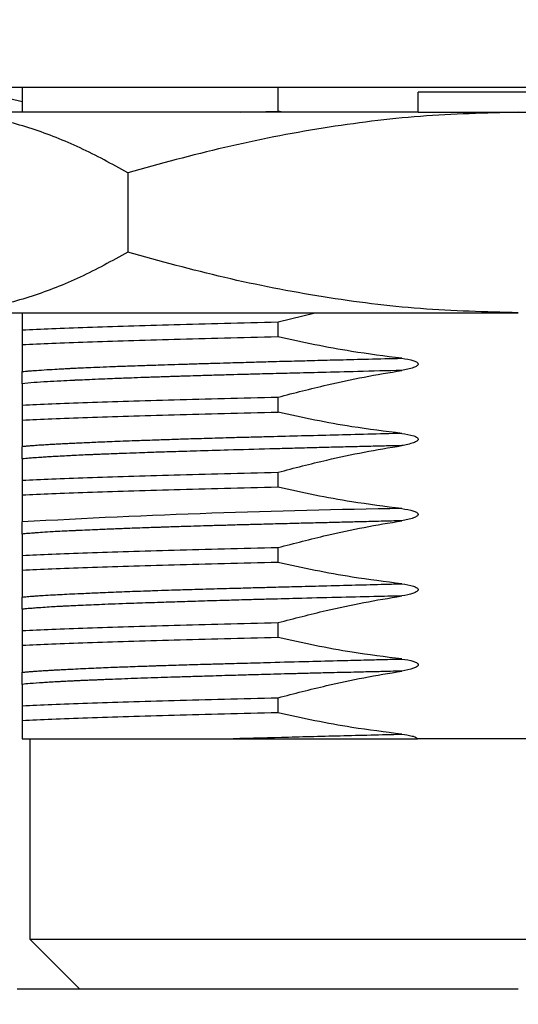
# Model space of a CAD drawing. Header units: millimetres. Extents: x 2282 to 2558, y 1608 to 1800.
# Tile 5 of 14: x 2345 to 2355, y 1654 to 1674. Entities that reach past the tile are written whole.
import ezdxf

# ---------------------------------------------------------------- set-up
doc = ezdxf.new("R2010")
doc.units = ezdxf.units.MM
doc.layers.add('1轮廓实线层', color=7, linetype='Continuous')
doc.layers.add('2细线层', color=3, linetype='Continuous')
doc.styles.add('SLDTEXTSTYLE1', font='txt')
doc.dimstyles.new('SLDDIMSTYLE2', dxfattribs={"dimtxt": 3.5, "dimasz": 4.08, "dimexe": 0, "dimexo": 0.0625, "dimgap": 0.875, "dimtad": 2, "dimdec": 0, "dimrnd": 1e-09, "dimzin": 4, "dimdsep": 46, "dimtxsty": 'SLDTEXTSTYLE1', "dimsah": 1, "dimcen": 0.09, "dimadec": 0, "dimazin": 1, "dimtfac": 1, "dimtofl": 0, "dimtmove": 0, "dimatfit": 3, "dimfxl": 1, "dimfrac": 2, "dimtolj": 1, "dimtzin": 12, "dimarcsym": 0})

# ---------------------------------------------------------------- blocks, each defined once
blk = doc.blocks.new('*D11')
at = {"layer": '2细线层', "color": 0, "lineweight": -2, "transparency": 16777216}
for p, q in [((2339.37, 1684.653), (2315.604, 1684.653)), ((2315.604, 1680.573), (2315.604, 1650.533)), ((2350.801, 1646.453), (2315.604, 1646.453))]:
    blk.add_line(p, q, dxfattribs=at)
at = {"layer": '2细线层', "color": 0, "transparency": 16777216}
for points in [[(2314.924, 1680.573), (2316.284, 1680.573), (2315.604, 1684.653)], [(2314.924, 1650.533), (2316.284, 1650.533), (2315.604, 1646.453)]]:
    blk.add_solid(points, dxfattribs=at)
at = {"layer": 'Defpoints', "color": 0, "transparency": 16777216}
for p in [(2339.432, 1684.653), (2315.604, 1646.453), (2350.863, 1646.453)]:
    blk.add_point(p, dxfattribs=at)
at = {"layer": '2细线层', "color": 0, "transparency": 16777216, "insert": (2311.229, 1665.553), "char_height": 3.5, "attachment_point": 2, "rotation": 90, "style": 'SLDTEXTSTYLE1'}
blk.add_mtext('\\A1;38', dxfattribs=at)

msp = doc.modelspace()

# ---------------------------------------------------------------- linework, layer by layer
at = {"layer": '1轮廓实线层', "linetype": 'Continuous', "lineweight": 25}
for p, q in [((2341.432, 1672.153), (2367.932, 1672.153)), ((2344.782, 1672.153), (2344.782, 1671.653)), ((2349.887, 1671.672), (2349.887, 1672.153)), ((2343.991, 1672.053), (2344.782, 1671.871)), ((2352.682, 1671.653), (2352.682, 1672.053)), ((2356.682, 1672.053), (2352.682, 1672.053)), ((2352.682, 1671.653), (2342.991, 1671.653)), ((2349.146, 1671.653), (2349.887, 1671.673)), ((2349.978, 1671.653), (2349.888, 1671.673)), ((2352.682, 1671.653), (2354.682, 1671.653)), ((2354.682, 1671.653), (2356.682, 1671.653)), ((2346.888, 1670.448), (2346.888, 1668.859)), ((2342.991, 1667.653), (2354.682, 1667.653)), ((2349.888, 1667.469), (2350.626, 1667.653)), ((2349.887, 1667.171), (2349.887, 1667.47)), ((2344.782, 1667.311), (2344.782, 1667.011)), ((2349.888, 1665.671), (2349.887, 1665.97)), ((2344.782, 1665.811), (2344.782, 1665.511)), ((2344.782, 1664.311), (2344.782, 1664.011)), ((2349.887, 1664.171), (2349.887, 1664.471)), ((2349.887, 1662.671), (2349.887, 1662.97)), ((2344.782, 1662.811), (2344.782, 1662.511)), ((2349.887, 1661.171), (2349.887, 1661.471)), ((2344.782, 1661.311), (2344.782, 1661.011)), ((2349.887, 1659.671), (2349.887, 1659.971)), ((2344.782, 1659.811), (2344.782, 1659.512)), ((2344.782, 1659.512), (2344.782, 1659.154)), ((2344.932, 1659.153), (2344.932, 1655.153)), ((2356.788, 1659.153), (2352.672, 1659.153)), ((2344.932, 1655.153), (2345.932, 1654.153)), ((2344.932, 1655.153), (2363.959, 1655.153)), ((2354.682, 1654.153), (2344.682, 1654.153))]:
    msp.add_line(p, q, dxfattribs=at)
msp.add_arc((2354.768, 1486.782), 176.979, 90.78081, 93.23446, dxfattribs=at)
for points, knots in [([(2346.888, 1670.448), (2346.573, 1670.62), (2345.943, 1670.965), (2344.974, 1671.345), (2343.989, 1671.603), (2343.324, 1671.637), (2342.991, 1671.653)], [0, 0, 0, 0, 0.247711, 0.495365, 0.747705, 1, 1, 1, 1]), ([(2354.682, 1671.653), (2354.03, 1671.637), (2352.725, 1671.605), (2350.768, 1671.354), (2348.817, 1670.975), (2347.531, 1670.624), (2346.888, 1670.448)], [0, 0, 0, 0, 0.247275, 0.494591, 0.747264, 1, 1, 1, 1]), ([(2362.476, 1670.448), (2361.846, 1670.62), (2360.586, 1670.965), (2358.649, 1671.345), (2356.679, 1671.603), (2355.348, 1671.637), (2354.682, 1671.653)], [0, 0, 0, 0, 0.247711, 0.495365, 0.747705, 1, 1, 1, 1]), ([(2346.888, 1668.859), (2346.573, 1668.687), (2345.943, 1668.341), (2344.974, 1667.962), (2343.989, 1667.704), (2343.324, 1667.67), (2342.991, 1667.653)], [0, 0, 0, 0, 0.247711, 0.495365, 0.747705, 1, 1, 1, 1]), ([(2354.682, 1667.653), (2354.03, 1667.67), (2352.725, 1667.702), (2350.768, 1667.953), (2348.817, 1668.331), (2347.531, 1668.683), (2346.888, 1668.859)], [0, 0, 0, 0, 0.247275, 0.494591, 0.747264, 1, 1, 1, 1]), ([(2344.782, 1667.653), (2344.782, 1667.637), (2344.782, 1667.589), (2344.782, 1667.472), (2344.782, 1667.364), (2344.782, 1667.31)], [0, 0, 0, 0, 0.2032, 0.601361, 1, 1, 1, 1]), ([(2352.356, 1666.745), (2352.022, 1666.787), (2351.441, 1666.861), (2350.619, 1667.01), (2350.132, 1667.119), (2349.888, 1667.173)], [0, 0, 0, 0, 0.402504, 0.701083, 1, 1, 1, 1]), ([(2344.782, 1667.012), (2344.782, 1666.928), (2344.782, 1666.779), (2344.782, 1666.604), (2344.782, 1666.521), (2344.782, 1666.479)], [0, 0, 0, 0, 0.399244, 0.699429, 1, 1, 1, 1]), ([(2344.782, 1666.479), (2344.803, 1666.481), (2344.847, 1666.486), (2344.926, 1666.493), (2345.045, 1666.502), (2345.21, 1666.514), (2345.412, 1666.526), (2345.588, 1666.536), (2345.705, 1666.542), (2345.766, 1666.545), (2345.787, 1666.546), (2345.835, 1666.549), (2345.934, 1666.553), (2346.109, 1666.561), (2346.335, 1666.571), (2346.56, 1666.58), (2346.761, 1666.587), (2346.943, 1666.594), (2347.124, 1666.6), (2347.315, 1666.606), (2347.516, 1666.613), (2347.76, 1666.62), (2348.044, 1666.629), (2348.345, 1666.639), (2348.643, 1666.648), (2348.981, 1666.657), (2349.34, 1666.668), (2349.769, 1666.68), (2350.189, 1666.691), (2350.647, 1666.703), (2351.137, 1666.716), (2351.713, 1666.73), (2352.133, 1666.74), (2352.356, 1666.745)], [0, 0, 0, 0, 0.023778, 0.049732, 0.077863, 0.130691, 0.178571, 0.214444, 0.238301, 0.245721, 0.248304, 0.250135, 0.271797, 0.301513, 0.339282, 0.380153, 0.403134, 0.426101, 0.456013, 0.4765, 0.500409, 0.53282, 0.56664, 0.601727, 0.636842, 0.666493, 0.711814, 0.750565, 0.798491, 0.837977, 0.884731, 0.938743, 1, 1, 1, 1]), ([(2352.356, 1666.745), (2352.438, 1666.734), (2352.544, 1666.72), (2352.651, 1666.675), (2352.677, 1666.65), (2352.682, 1666.637), (2352.683, 1666.628), (2352.681, 1666.619), (2352.674, 1666.607), (2352.647, 1666.582), (2352.541, 1666.536), (2352.437, 1666.517), (2352.356, 1666.502)], [0, 0, 0, 0, 0.342989, 0.443238, 0.475206, 0.488277, 0.500609, 0.512571, 0.525826, 0.558909, 0.660585, 1, 1, 1, 1]), ([(2352.356, 1666.502), (2352.063, 1666.495), (2351.52, 1666.481), (2350.797, 1666.462), (2350.218, 1666.448), (2349.811, 1666.437), (2349.493, 1666.429), (2349.225, 1666.422), (2348.919, 1666.414), (2348.596, 1666.404), (2348.289, 1666.395), (2348.052, 1666.388), (2347.881, 1666.383), (2347.749, 1666.378), (2347.616, 1666.374), (2347.506, 1666.37), (2347.397, 1666.367), (2347.235, 1666.361), (2347.031, 1666.354), (2346.814, 1666.345), (2346.62, 1666.338), (2346.408, 1666.33), (2346.193, 1666.321), (2346.005, 1666.312), (2345.895, 1666.307), (2345.837, 1666.305), (2345.815, 1666.304), (2345.716, 1666.299), (2345.53, 1666.29), (2345.264, 1666.275), (2344.995, 1666.258), (2344.856, 1666.245), (2344.782, 1666.238)], [0, 0, 0, 0, 0.0806275, 0.1491142, 0.2054303, 0.2495641, 0.2713805, 0.3030101, 0.3331693, 0.3688427, 0.4082873, 0.4367762, 0.4513011, 0.4688245, 0.4845581, 0.4999416, 0.5097651, 0.5259391, 0.5621112, 0.5908771, 0.6153689, 0.6448968, 0.6854097, 0.716488, 0.73813, 0.7432472, 0.7473159, 0.7503362, 0.7970249, 0.8542028, 0.9218586, 1, 1, 1, 1]), ([(2344.782, 1666.238), (2344.782, 1666.248), (2344.782, 1666.261), (2344.782, 1666.302), (2344.782, 1666.327), (2344.782, 1666.34), (2344.782, 1666.349), (2344.782, 1666.358), (2344.782, 1666.372), (2344.782, 1666.399), (2344.782, 1666.447), (2344.782, 1666.465), (2344.782, 1666.479)], [0, 0, 0, 0, 0.326807, 0.434286, 0.468529, 0.482223, 0.494769, 0.507714, 0.521674, 0.555999, 0.662235, 1, 1, 1, 1]), ([(2349.888, 1665.969), (2350.213, 1666.053), (2350.784, 1666.201), (2351.608, 1666.376), (2352.107, 1666.46), (2352.356, 1666.502)], [0, 0, 0, 0, 0.399287, 0.699464, 1, 1, 1, 1]), ([(2344.782, 1666.238), (2344.782, 1666.196), (2344.782, 1666.124), (2344.782, 1665.973), (2344.782, 1665.864), (2344.782, 1665.81)], [0, 0, 0, 0, 0.402517, 0.701081, 1, 1, 1, 1]), ([(2352.356, 1665.245), (2352.024, 1665.286), (2351.443, 1665.358), (2350.621, 1665.508), (2350.132, 1665.617), (2349.888, 1665.671)], [0, 0, 0, 0, 0.4006293, 0.70013, 1, 1, 1, 1]), ([(2344.782, 1665.512), (2344.782, 1665.428), (2344.782, 1665.281), (2344.782, 1665.107), (2344.782, 1665.023), (2344.782, 1664.981)], [0, 0, 0, 0, 0.397399, 0.698519, 1, 1, 1, 1]), ([(2352.356, 1665.245), (2351.903, 1665.233), (2350.992, 1665.21), (2350.024, 1665.186), (2349.376, 1665.169), (2348.991, 1665.159), (2348.571, 1665.147), (2348.172, 1665.135), (2347.857, 1665.125), (2347.64, 1665.118), (2347.458, 1665.112), (2347.24, 1665.104), (2346.99, 1665.095), (2346.742, 1665.086), (2346.528, 1665.077), (2346.34, 1665.07), (2346.171, 1665.062), (2346.016, 1665.056), (2345.895, 1665.05), (2345.822, 1665.047), (2345.781, 1665.045), (2345.728, 1665.042), (2345.634, 1665.038), (2345.521, 1665.032), (2345.416, 1665.026), (2345.327, 1665.021), (2345.227, 1665.015), (2345.111, 1665.008), (2344.996, 1664.999), (2344.902, 1664.992), (2344.834, 1664.986), (2344.798, 1664.982), (2344.783, 1664.981)], [0, 0, 0, 0, 0.124999, 0.251041, 0.284239, 0.324519, 0.372498, 0.421294, 0.459719, 0.483818, 0.500714, 0.527392, 0.567308, 0.600113, 0.630316, 0.660621, 0.685557, 0.710792, 0.73754, 0.748697, 0.750001, 0.760351, 0.778138, 0.803364, 0.827599, 0.844167, 0.862765, 0.896814, 0.930791, 0.958764, 0.98326, 1, 1, 1, 1]), ([(2352.356, 1665.244), (2352.438, 1665.234), (2352.544, 1665.22), (2352.651, 1665.175), (2352.677, 1665.15), (2352.682, 1665.137), (2352.683, 1665.128), (2352.681, 1665.119), (2352.674, 1665.106), (2352.647, 1665.082), (2352.541, 1665.036), (2352.437, 1665.017), (2352.356, 1665.002)], [0, 0, 0, 0, 0.342338, 0.442824, 0.474937, 0.488084, 0.50049, 0.512495, 0.525775, 0.558893, 0.660744, 1, 1, 1, 1]), ([(2344.782, 1664.737), (2344.782, 1664.748), (2344.782, 1664.762), (2344.782, 1664.805), (2344.782, 1664.828), (2344.782, 1664.84), (2344.782, 1664.849), (2344.782, 1664.859), (2344.782, 1664.872), (2344.782, 1664.897), (2344.782, 1664.947), (2344.782, 1664.966), (2344.782, 1664.98)], [0, 0, 0, 0, 0.338053, 0.438418, 0.470429, 0.483267, 0.495067, 0.507611, 0.521152, 0.554258, 0.655552, 1, 1, 1, 1]), ([(2352.356, 1665.002), (2352.24, 1664.999), (2352.004, 1664.994), (2351.646, 1664.985), (2351.277, 1664.976), (2350.898, 1664.967), (2350.512, 1664.957), (2350.118, 1664.946), (2349.568, 1664.931), (2348.938, 1664.913), (2348.378, 1664.897), (2348.018, 1664.886), (2347.807, 1664.879), (2347.634, 1664.874), (2347.48, 1664.869), (2347.312, 1664.864), (2347.102, 1664.856), (2346.897, 1664.849), (2346.709, 1664.842), (2346.55, 1664.836), (2346.411, 1664.831), (2346.295, 1664.826), (2346.206, 1664.822), (2346.121, 1664.819), (2346.007, 1664.814), (2345.907, 1664.809), (2345.83, 1664.805), (2345.807, 1664.804), (2345.783, 1664.803), (2345.737, 1664.801), (2345.634, 1664.795), (2345.505, 1664.788), (2345.371, 1664.781), (2345.255, 1664.773), (2345.127, 1664.765), (2345.002, 1664.756), (2344.896, 1664.747), (2344.828, 1664.741), (2344.795, 1664.738), (2344.783, 1664.737)], [0, 0, 0, 0, 0.0316756, 0.0647432, 0.0992035, 0.1350588, 0.172314, 0.2109743, 0.2510439, 0.3376865, 0.4081888, 0.4373789, 0.4625213, 0.4836154, 0.5006619, 0.5199913, 0.5473395, 0.5827019, 0.603398, 0.62636, 0.6515875, 0.6662134, 0.6803815, 0.6940924, 0.7073464, 0.7375348, 0.7459812, 0.7485419, 0.7499943, 0.7592399, 0.7743541, 0.8080325, 0.8360805, 0.8600979, 0.8879436, 0.9298989, 0.9625616, 0.9859287, 1, 1, 1, 1]), ([(2349.887, 1664.47), (2350.211, 1664.555), (2350.781, 1664.703), (2351.605, 1664.877), (2352.106, 1664.96), (2352.356, 1665.002)], [0, 0, 0, 0, 0.397342, 0.69848, 1, 1, 1, 1]), ([(2344.782, 1664.736), (2344.782, 1664.694), (2344.782, 1664.621), (2344.782, 1664.472), (2344.782, 1664.364), (2344.782, 1664.31)], [0, 0, 0, 0, 0.400588, 0.700122, 1, 1, 1, 1]), ([(2352.356, 1663.745), (2352.023, 1663.787), (2351.442, 1663.861), (2350.619, 1664.01), (2350.132, 1664.119), (2349.888, 1664.173)], [0, 0, 0, 0, 0.402127, 0.700894, 1, 1, 1, 1]), ([(2344.782, 1664.012), (2344.782, 1663.928), (2344.782, 1663.779), (2344.782, 1663.604), (2344.782, 1663.521), (2344.782, 1663.48)], [0, 0, 0, 0, 0.398868, 0.69924, 1, 1, 1, 1]), ([(2352.356, 1663.745), (2352.438, 1663.734), (2352.544, 1663.719), (2352.651, 1663.675), (2352.676, 1663.65), (2352.682, 1663.637), (2352.683, 1663.628), (2352.681, 1663.619), (2352.674, 1663.607), (2352.647, 1663.583), (2352.541, 1663.536), (2352.437, 1663.517), (2352.356, 1663.502)], [0, 0, 0, 0, 0.342725, 0.44315, 0.475134, 0.488185, 0.500475, 0.5124, 0.525617, 0.558646, 0.660323, 1, 1, 1, 1]), ([(2352.356, 1663.502), (2352.218, 1663.498), (2351.95, 1663.492), (2351.565, 1663.482), (2351.207, 1663.473), (2350.851, 1663.464), (2350.491, 1663.455), (2350.113, 1663.445), (2349.742, 1663.436), (2349.394, 1663.427), (2349.069, 1663.418), (2348.765, 1663.409), (2348.477, 1663.401), (2348.207, 1663.393), (2347.98, 1663.386), (2347.788, 1663.38), (2347.649, 1663.375), (2347.557, 1663.372), (2347.513, 1663.37), (2347.5, 1663.37), (2347.473, 1663.369), (2347.4, 1663.367), (2347.26, 1663.362), (2347.078, 1663.355), (2346.898, 1663.349), (2346.742, 1663.343), (2346.608, 1663.337), (2346.418, 1663.33), (2346.207, 1663.321), (2346.003, 1663.312), (2345.884, 1663.307), (2345.824, 1663.304), (2345.777, 1663.302), (2345.696, 1663.298), (2345.559, 1663.291), (2345.377, 1663.282), (2345.195, 1663.271), (2345.058, 1663.261), (2344.966, 1663.254), (2344.9, 1663.249), (2344.838, 1663.243), (2344.801, 1663.24), (2344.782, 1663.238)], [0, 0, 0, 0, 0.037832, 0.073511, 0.107033, 0.138394, 0.174855, 0.21137, 0.249501, 0.286566, 0.31854, 0.35163, 0.384786, 0.41383, 0.443628, 0.463944, 0.482756, 0.494656, 0.498013, 0.499044, 0.499642, 0.508385, 0.526523, 0.553212, 0.580501, 0.599681, 0.618933, 0.638257, 0.68379, 0.717583, 0.739635, 0.746259, 0.749949, 0.765119, 0.791551, 0.829237, 0.878168, 0.916984, 0.937436, 0.958088, 0.978943, 1, 1, 1, 1]), ([(2344.782, 1663.238), (2344.782, 1663.248), (2344.782, 1663.262), (2344.782, 1663.303), (2344.782, 1663.327), (2344.782, 1663.339), (2344.782, 1663.349), (2344.782, 1663.358), (2344.782, 1663.371), (2344.782, 1663.397), (2344.782, 1663.445), (2344.782, 1663.464), (2344.782, 1663.479)], [0, 0, 0, 0, 0.33174, 0.436946, 0.470035, 0.483151, 0.49515, 0.507673, 0.52131, 0.555139, 0.66017, 1, 1, 1, 1]), ([(2349.888, 1662.969), (2350.213, 1663.053), (2350.783, 1663.201), (2351.607, 1663.376), (2352.106, 1663.46), (2352.356, 1663.501)], [0, 0, 0, 0, 0.398941, 0.699291, 1, 1, 1, 1]), ([(2344.782, 1663.238), (2344.782, 1663.196), (2344.782, 1663.124), (2344.782, 1662.973), (2344.782, 1662.864), (2344.782, 1662.81)], [0, 0, 0, 0, 0.402166, 0.700904, 1, 1, 1, 1]), ([(2349.887, 1662.671), (2349.525, 1662.662), (2348.801, 1662.644), (2347.804, 1662.617), (2346.887, 1662.591), (2346.071, 1662.564), (2345.352, 1662.538), (2344.972, 1662.52), (2344.782, 1662.511)], [0, 0, 0, 0, 0.1666668, 0.3333336, 0.5000003, 0.6666669, 0.8333334, 1, 1, 1, 1]), ([(2352.356, 1662.245), (2352.026, 1662.286), (2351.447, 1662.359), (2350.625, 1662.507), (2350.133, 1662.616), (2349.887, 1662.671)], [0, 0, 0, 0, 0.397575, 0.698607, 1, 1, 1, 1]), ([(2344.782, 1662.512), (2344.782, 1662.428), (2344.782, 1662.281), (2344.782, 1662.106), (2344.782, 1662.022), (2344.782, 1661.98)], [0, 0, 0, 0, 0.394383, 0.697008, 1, 1, 1, 1]), ([(2344.783, 1661.98), (2344.798, 1661.982), (2344.829, 1661.985), (2344.883, 1661.99), (2344.946, 1661.995), (2345.02, 1662.001), (2345.104, 1662.007), (2345.228, 1662.015), (2345.384, 1662.024), (2345.578, 1662.034), (2345.78, 1662.044), (2346.03, 1662.055), (2346.356, 1662.07), (2346.751, 1662.086), (2347.144, 1662.101), (2347.482, 1662.112), (2347.788, 1662.122), (2348.14, 1662.133), (2348.564, 1662.145), (2349.006, 1662.157), (2349.404, 1662.168), (2349.777, 1662.178), (2350.194, 1662.189), (2350.734, 1662.203), (2351.328, 1662.219), (2351.883, 1662.233), (2352.218, 1662.242), (2352.356, 1662.245)], [0, 0, 0, 0, 0.01712, 0.035729, 0.055824, 0.077406, 0.100474, 0.125027, 0.171758, 0.208171, 0.245947, 0.287443, 0.340201, 0.40438, 0.462801, 0.500021, 0.534193, 0.575845, 0.62497, 0.67833, 0.720002, 0.749992, 0.792951, 0.845311, 0.908098, 0.962137, 1, 1, 1, 1]), ([(2352.356, 1662.244), (2352.436, 1662.233), (2352.541, 1662.218), (2352.647, 1662.175), (2352.675, 1662.15), (2352.682, 1662.137), (2352.683, 1662.128), (2352.681, 1662.119), (2352.674, 1662.106), (2352.646, 1662.081), (2352.54, 1662.036), (2352.435, 1662.017), (2352.356, 1662.003)], [0, 0, 0, 0, 0.334223, 0.439745, 0.473128, 0.486491, 0.498824, 0.51131, 0.524983, 0.559028, 0.664704, 1, 1, 1, 1]), ([(2352.356, 1662.003), (2352.171, 1661.998), (2351.734, 1661.988), (2351.031, 1661.971), (2350.313, 1661.953), (2349.751, 1661.938), (2349.368, 1661.928), (2349.059, 1661.919), (2348.68, 1661.908), (2348.253, 1661.895), (2347.842, 1661.882), (2347.428, 1661.868), (2346.95, 1661.852), (2346.451, 1661.834), (2346.03, 1661.816), (2345.773, 1661.804), (2345.625, 1661.797), (2345.522, 1661.791), (2345.391, 1661.784), (2345.23, 1661.774), (2345.077, 1661.763), (2344.952, 1661.753), (2344.857, 1661.745), (2344.806, 1661.74), (2344.782, 1661.738)], [0, 0, 0, 0, 0.0508249, 0.1198181, 0.1974632, 0.2587146, 0.2885217, 0.3156005, 0.3562893, 0.4105929, 0.4589033, 0.5008283, 0.5626411, 0.6453882, 0.7145073, 0.765074, 0.7834018, 0.7995641, 0.826654, 0.8654272, 0.9087893, 0.943181, 0.973585, 1, 1, 1, 1]), ([(2344.782, 1661.738), (2344.782, 1661.747), (2344.782, 1661.76), (2344.782, 1661.801), (2344.782, 1661.826), (2344.782, 1661.839), (2344.782, 1661.849), (2344.782, 1661.859), (2344.782, 1661.872), (2344.782, 1661.899), (2344.782, 1661.947), (2344.782, 1661.966), (2344.782, 1661.98)], [0, 0, 0, 0, 0.3251048, 0.4338765, 0.4684421, 0.4822568, 0.4949307, 0.5080528, 0.5222374, 0.5571629, 0.665178, 1, 1, 1, 1]), ([(2349.887, 1661.47), (2350.207, 1661.553), (2350.774, 1661.7), (2351.598, 1661.876), (2352.103, 1661.96), (2352.356, 1662.003)], [0, 0, 0, 0, 0.392137, 0.695881, 1, 1, 1, 1]), ([(2344.782, 1661.738), (2344.782, 1661.697), (2344.782, 1661.624), (2344.782, 1661.475), (2344.782, 1661.366), (2344.782, 1661.311)], [0, 0, 0, 0, 0.395322, 0.697482, 1, 1, 1, 1]), ([(2344.782, 1661.311), (2344.972, 1661.32), (2345.352, 1661.338), (2346.071, 1661.364), (2346.887, 1661.391), (2347.804, 1661.418), (2348.801, 1661.444), (2349.525, 1661.462), (2349.887, 1661.471)], [0, 0, 0, 0, 0.166667, 0.333334, 0.5, 0.666667, 0.833333, 1, 1, 1, 1]), ([(2352.356, 1660.745), (2352.025, 1660.786), (2351.445, 1660.859), (2350.623, 1661.009), (2350.133, 1661.118), (2349.888, 1661.172)], [0, 0, 0, 0, 0.39899, 0.699321, 1, 1, 1, 1]), ([(2344.782, 1661.011), (2344.782, 1660.927), (2344.782, 1660.78), (2344.782, 1660.605), (2344.782, 1660.522), (2344.782, 1660.48)], [0, 0, 0, 0, 0.395773, 0.697697, 1, 1, 1, 1]), ([(2344.783, 1660.48), (2344.806, 1660.482), (2344.851, 1660.486), (2344.929, 1660.493), (2345.013, 1660.499), (2345.103, 1660.505), (2345.187, 1660.511), (2345.265, 1660.515), (2345.34, 1660.52), (2345.43, 1660.525), (2345.535, 1660.531), (2345.659, 1660.537), (2345.876, 1660.548), (2346.183, 1660.563), (2346.569, 1660.579), (2346.886, 1660.591), (2347.126, 1660.599), (2347.29, 1660.605), (2347.4, 1660.609), (2347.458, 1660.611), (2347.48, 1660.612), (2347.487, 1660.612), (2347.49, 1660.612), (2347.491, 1660.612), (2347.491, 1660.612), (2347.491, 1660.612), (2347.492, 1660.612), (2347.492, 1660.612), (2347.492, 1660.612), (2347.56, 1660.614), (2347.698, 1660.619), (2347.909, 1660.625), (2348.122, 1660.631), (2348.336, 1660.638), (2348.522, 1660.643), (2348.686, 1660.647), (2348.838, 1660.652), (2349.018, 1660.657), (2349.229, 1660.663), (2349.47, 1660.669), (2349.89, 1660.681), (2350.449, 1660.696), (2351.099, 1660.713), (2351.591, 1660.725), (2351.936, 1660.734), (2352.15, 1660.739), (2352.277, 1660.743), (2352.335, 1660.744), (2352.35, 1660.744), (2352.354, 1660.744), (2352.355, 1660.744), (2352.356, 1660.744), (2352.356, 1660.744)], [0, 0, 0, 0, 0.025755, 0.051137, 0.076145, 0.10078, 0.125043, 0.139849, 0.157068, 0.176702, 0.198752, 0.223218, 0.250102, 0.320679, 0.3797, 0.427149, 0.455137, 0.476608, 0.491565, 0.497095, 0.49888, 0.499541, 0.499807, 0.49992, 0.499968, 0.49999, 0.499999, 0.500003, 0.500005, 0.500006, 0.525766, 0.551139, 0.576125, 0.600725, 0.624939, 0.638595, 0.655122, 0.674521, 0.696792, 0.721937, 0.749957, 0.825887, 0.888129, 0.936665, 0.96407, 0.98376, 0.995736, 0.998832, 0.999657, 0.999889, 0.999959, 1, 1, 1, 1]), ([(2352.356, 1660.744), (2352.437, 1660.733), (2352.543, 1660.719), (2352.651, 1660.675), (2352.679, 1660.65), (2352.685, 1660.637), (2352.686, 1660.628), (2352.684, 1660.618), (2352.677, 1660.605), (2352.649, 1660.58), (2352.542, 1660.535), (2352.436, 1660.517), (2352.356, 1660.502)], [0, 0, 0, 0, 0.336758, 0.440856, 0.473777, 0.486989, 0.499232, 0.511664, 0.525269, 0.559047, 0.663435, 1, 1, 1, 1]), ([(2352.356, 1660.502), (2352.281, 1660.501), (2352.104, 1660.496), (2351.803, 1660.489), (2351.429, 1660.48), (2351.036, 1660.471), (2350.66, 1660.462), (2350.329, 1660.453), (2350.022, 1660.445), (2349.769, 1660.439), (2349.53, 1660.432), (2349.245, 1660.424), (2348.861, 1660.413), (2348.445, 1660.4), (2348.067, 1660.389), (2347.759, 1660.379), (2347.385, 1660.367), (2346.947, 1660.352), (2346.584, 1660.338), (2346.362, 1660.329), (2346.262, 1660.325), (2346.164, 1660.321), (2346.069, 1660.317), (2345.976, 1660.313), (2345.886, 1660.309), (2345.826, 1660.306), (2345.78, 1660.304), (2345.719, 1660.301), (2345.631, 1660.296), (2345.527, 1660.291), (2345.425, 1660.285), (2345.313, 1660.279), (2345.138, 1660.267), (2344.948, 1660.254), (2344.832, 1660.243), (2344.782, 1660.238)], [0, 0, 0, 0, 0.020583, 0.048283, 0.083099, 0.125027, 0.159175, 0.191396, 0.221695, 0.250071, 0.267988, 0.294794, 0.338698, 0.390134, 0.431883, 0.468513, 0.500021, 0.570026, 0.640007, 0.65572, 0.671431, 0.687143, 0.702854, 0.718564, 0.734274, 0.749983, 0.751028, 0.759577, 0.783615, 0.801051, 0.822097, 0.846755, 0.875022, 0.945891, 1, 1, 1, 1]), ([(2344.782, 1660.238), (2344.782, 1660.248), (2344.782, 1660.262), (2344.782, 1660.303), (2344.782, 1660.327), (2344.782, 1660.34), (2344.782, 1660.349), (2344.782, 1660.358), (2344.782, 1660.371), (2344.782, 1660.397), (2344.782, 1660.446), (2344.782, 1660.465), (2344.782, 1660.48)], [0, 0, 0, 0, 0.3334621, 0.4374953, 0.4702832, 0.4833397, 0.4953412, 0.5078976, 0.5215632, 0.5553587, 0.6597939, 1, 1, 1, 1]), ([(2349.887, 1659.971), (2350.209, 1660.054), (2350.777, 1660.201), (2351.601, 1660.376), (2352.104, 1660.46), (2352.356, 1660.502)], [0, 0, 0, 0, 0.393974, 0.696799, 1, 1, 1, 1]), ([(2344.782, 1660.238), (2344.782, 1660.197), (2344.782, 1660.124), (2344.782, 1659.975), (2344.782, 1659.865), (2344.782, 1659.811)], [0, 0, 0, 0, 0.397168, 0.698406, 1, 1, 1, 1]), ([(2344.782, 1659.811), (2344.972, 1659.82), (2345.352, 1659.838), (2346.071, 1659.864), (2346.887, 1659.891), (2347.804, 1659.917), (2348.801, 1659.944), (2349.525, 1659.962), (2349.887, 1659.971)], [0, 0, 0, 0, 0.166667, 0.333333, 0.5, 0.666667, 0.833333, 1, 1, 1, 1]), ([(2352.356, 1659.244), (2352.024, 1659.286), (2351.444, 1659.358), (2350.621, 1659.508), (2350.132, 1659.617), (2349.888, 1659.672)], [0, 0, 0, 0, 0.400409, 0.700028, 1, 1, 1, 1]), ([(2348.858, 1659.154), (2349.218, 1659.164), (2349.938, 1659.184), (2351.117, 1659.214), (2351.943, 1659.234), (2352.356, 1659.244)], [0, 0, 0, 0, 0.333319, 0.666652, 1, 1, 1, 1]), ([(2352.356, 1659.244), (2352.426, 1659.235), (2352.519, 1659.223), (2352.626, 1659.189), (2352.659, 1659.164), (2352.672, 1659.154)], [0, 0, 0, 0, 0.632054, 0.845878, 1, 1, 1, 1]), ([(2344.783, 1659.153), (2344.91, 1659.153), (2345.166, 1659.153), (2345.638, 1659.153), (2346.149, 1659.153), (2346.695, 1659.153), (2347.304, 1659.153), (2348.018, 1659.153), (2348.561, 1659.153), (2348.859, 1659.153)], [0, 0, 0, 0, 0.152383, 0.306194, 0.436666, 0.567134, 0.701466, 0.835796, 1, 1, 1, 1]), ([(2348.858, 1659.153), (2348.937, 1659.153), (2349.333, 1659.153), (2350.142, 1659.153), (2351.334, 1659.153), (2352.224, 1659.153), (2352.672, 1659.153)], [0, 0, 0, 0, 0.067698, 0.338783, 0.666659, 1, 1, 1, 1])]:
    msp.add_open_spline(points, degree=3, knots=knots, dxfattribs=at)
for points in [[(2344.782, 1667.311), (2344.972, 1667.32), (2345.352, 1667.338), (2346.071, 1667.364), (2346.887, 1667.391), (2347.804, 1667.417), (2348.801, 1667.444), (2349.525, 1667.461), (2349.887, 1667.47)], [(2349.887, 1667.171), (2349.525, 1667.162), (2348.801, 1667.145), (2347.804, 1667.118), (2346.887, 1667.091), (2346.071, 1667.065), (2345.352, 1667.038), (2344.972, 1667.02), (2344.782, 1667.011)], [(2344.782, 1665.811), (2344.972, 1665.82), (2345.352, 1665.838), (2346.071, 1665.864), (2346.887, 1665.891), (2347.804, 1665.917), (2348.801, 1665.944), (2349.525, 1665.961), (2349.887, 1665.97)], [(2344.782, 1665.511), (2344.972, 1665.52), (2345.352, 1665.538), (2346.071, 1665.564), (2346.887, 1665.591), (2347.804, 1665.618), (2348.801, 1665.644), (2349.525, 1665.662), (2349.888, 1665.671)], [(2344.782, 1664.311), (2344.972, 1664.32), (2345.352, 1664.338), (2346.071, 1664.364), (2346.887, 1664.391), (2347.804, 1664.417), (2348.801, 1664.444), (2349.525, 1664.462), (2349.887, 1664.471)], [(2349.887, 1664.171), (2349.525, 1664.162), (2348.801, 1664.144), (2347.804, 1664.118), (2346.887, 1664.091), (2346.071, 1664.065), (2345.352, 1664.038), (2344.972, 1664.02), (2344.782, 1664.011)], [(2344.782, 1662.811), (2344.972, 1662.82), (2345.352, 1662.838), (2346.071, 1662.864), (2346.887, 1662.891), (2347.804, 1662.917), (2348.801, 1662.944), (2349.525, 1662.961), (2349.887, 1662.97)], [(2349.887, 1661.171), (2349.525, 1661.162), (2348.801, 1661.144), (2347.804, 1661.118), (2346.887, 1661.091), (2346.071, 1661.064), (2345.352, 1661.038), (2344.972, 1661.02), (2344.782, 1661.011)], [(2349.887, 1659.671), (2349.525, 1659.662), (2348.801, 1659.644), (2347.804, 1659.618), (2346.887, 1659.591), (2346.071, 1659.565), (2345.352, 1659.538), (2344.972, 1659.52), (2344.782, 1659.512)]]:
    msp.add_open_spline(points, degree=3, dxfattribs=at)

# ---------------------------------------------------------------- dimensions: what is measured, and where the dimension line sits
at = {"layer": '2细线层'}
dim = msp.add_linear_dim(base=(2315.604, 1646.453), p1=(2339.432, 1684.653), p2=(2350.863, 1646.453), angle=90, dimstyle='SLDDIMSTYLE2', dxfattribs=at)
dim.commit()
dim.dimension.update_dxf_attribs({"geometry": '*D11', "text_midpoint": (2315.604, 1665.553), "dimtype": 160})

doc.saveas('drawing.dxf')
